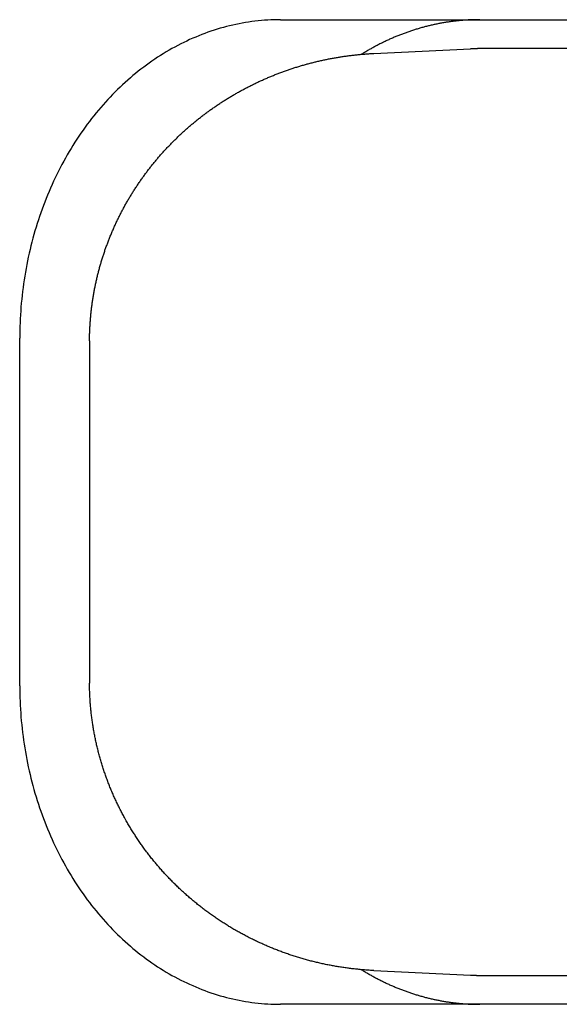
# Model space of a CAD drawing. Extents: x 987 to 2641, y 1244 to 2490.
# Tile 117 of 138: x 2473 to 2482, y 2033 to 2050. Entities that reach past the tile are written whole.
import ezdxf

# ---------------------------------------------------------------- set-up
doc = ezdxf.new("R2010")
doc.units = 0
doc.layers.add('KF_GRAVIS_8_REAR', color=7, linetype='CONTINUOUS')

# ---------------------------------------------------------------- blocks, each defined once
blk = doc.blocks.new('KF_GRAVIS_8_REAR')
at = {"layer": 'KF_GRAVIS_8_REAR'}
for p, q in [((-36.5043, -95.5), (-28.36198, -95.5)), ((-34.89212, -96.08292), (-33.22329, -96.00377)), ((-8.48687, -96), (-33.06424, -96)), ((-41.00963, -107), (-41.00963, -101)), ((-39.80398, -101.10799), (-39.80398, -106.89201)), ((-34.89212, -111.91708), (-33.22329, -111.99623)), ((-33.06424, -112), (-8.48687, -112)), ((-28.36198, -112.5), (-36.5043, -112.5))]:
    blk.add_line(p, q, dxfattribs=at)
for points in [[(-36.5043, -95.5, 0), (-36.5596, -95.5004, 0), (-36.6149, -95.5017, 0), (-36.6701, -95.5037, 0), (-36.7254, -95.5066, 0), (-36.7806, -95.5104, 0), (-36.8357, -95.5149, 0), (-36.8908, -95.5203, 0), (-36.9459, -95.5265, 0), (-37.0009, -95.5335, 0), (-37.0558, -95.5414, 0), (-37.1106, -95.55, 0), (-37.1654, -95.5595, 0), (-37.22, -95.5698, 0), (-37.2745, -95.581, 0), (-37.329, -95.5929, 0), (-37.3832, -95.6057, 0), (-37.4374, -95.6193, 0), (-37.4914, -95.6336, 0), (-37.5453, -95.6488, 0), (-37.599, -95.6648, 0), (-37.6526, -95.6816, 0), (-37.7059, -95.6992, 0), (-37.7591, -95.7176, 0), (-37.8121, -95.7368, 0), (-37.8649, -95.7568, 0), (-37.9175, -95.7776, 0), (-37.9699, -95.7992, 0), (-38.0221, -95.8215, 0), (-38.074, -95.8446, 0), (-38.1257, -95.8685, 0), (-38.1772, -95.8932, 0), (-38.2284, -95.9187, 0), (-38.2794, -95.9449, 0), (-38.33, -95.9718, 0), (-38.3805, -95.9996, 0), (-38.4306, -96.0281, 0), (-38.4804, -96.0573, 0), (-38.5299, -96.0873, 0), (-38.5792, -96.118, 0), (-38.6281, -96.1494, 0), (-38.6767, -96.1816, 0), (-38.725, -96.2145, 0), (-38.7729, -96.2481, 0), (-38.8205, -96.2825, 0), (-38.8677, -96.3175, 0), (-38.9146, -96.3533, 0), (-38.9612, -96.3898, 0), (-39.0073, -96.4269, 0), (-39.0531, -96.4648, 0), (-39.0985, -96.5033, 0), (-39.1435, -96.5425, 0), (-39.1881, -96.5824, 0), (-39.2323, -96.6229, 0), (-39.2761, -96.6641, 0), (-39.3195, -96.7059, 0), (-39.3625, -96.7484, 0), (-39.405, -96.7916, 0), (-39.4471, -96.8354, 0), (-39.4887, -96.8797, 0), (-39.5299, -96.9248, 0), (-39.5706, -96.9704, 0), (-39.6109, -97.0166, 0), (-39.6507, -97.0635, 0), (-39.6901, -97.1109, 0), (-39.7289, -97.1589, 0), (-39.7673, -97.2075, 0), (-39.8052, -97.2567, 0), (-39.8425, -97.3064, 0), (-39.8794, -97.3567, 0), (-39.9158, -97.4075, 0), (-39.9516, -97.4589, 0), (-39.987, -97.5108, 0), (-40.0218, -97.5633, 0), (-40.0561, -97.6162, 0), (-40.0898, -97.6697, 0), (-40.123, -97.7237, 0), (-40.1557, -97.7781, 0), (-40.1878, -97.8331, 0), (-40.2193, -97.8885, 0), (-40.2503, -97.9444, 0), (-40.2808, -98.0007, 0), (-40.3106, -98.0575, 0), (-40.3399, -98.1148, 0), (-40.3687, -98.1724, 0), (-40.3968, -98.2305, 0), (-40.4243, -98.2891, 0), (-40.4513, -98.348, 0), (-40.4776, -98.4073, 0), (-40.5034, -98.467, 0), (-40.5286, -98.5271, 0), (-40.5531, -98.5876, 0), (-40.5771, -98.6484, 0), (-40.6004, -98.7096, 0), (-40.6231, -98.7712, 0), (-40.6452, -98.833, 0), (-40.6667, -98.8952, 0), (-40.6875, -98.9578, 0), (-40.7077, -99.0206, 0), (-40.7273, -99.0837, 0), (-40.7463, -99.1471, 0), (-40.7646, -99.2108, 0), (-40.7822, -99.2748, 0), (-40.7993, -99.339, 0), (-40.8156, -99.4034, 0), (-40.8314, -99.4681, 0), (-40.8464, -99.5331, 0), (-40.8609, -99.5982, 0), (-40.8746, -99.6636, 0), (-40.8877, -99.7292, 0), (-40.9002, -99.7949, 0), (-40.9119, -99.8609, 0), (-40.9231, -99.927, 0), (-40.9335, -99.9933, 0), (-40.9433, -100.06, 0), (-40.9524, -100.126, 0), (-40.9609, -100.193, 0), (-40.9686, -100.26, 0), (-40.9758, -100.327, 0), (-40.9822, -100.394, 0), (-40.9879, -100.461, 0), (-40.993, -100.528, 0), (-40.9974, -100.595, 0), (-41.0012, -100.663, 0), (-41.0042, -100.73, 0), (-41.0066, -100.798, 0), (-41.0083, -100.865, 0), (-41.0093, -100.933, 0), (-41.0096, -101, 0)], [(-33.0628, -95.5, 0), (-33.0794, -95.5, 0), (-33.0959, -95.5001, 0), (-33.1125, -95.5003, 0), (-33.1291, -95.5006, 0), (-33.1456, -95.5009, 0), (-33.1622, -95.5013, 0), (-33.1787, -95.5018, 0), (-33.1953, -95.5024, 0), (-33.2118, -95.503, 0), (-33.2284, -95.5037, 0), (-33.2449, -95.5045, 0), (-33.2614, -95.5053, 0), (-33.278, -95.5063, 0), (-33.2945, -95.5073, 0), (-33.311, -95.5084, 0), (-33.3276, -95.5095, 0), (-33.3441, -95.5107, 0), (-33.3606, -95.512, 0), (-33.3771, -95.5134, 0), (-33.3937, -95.5148, 0), (-33.4102, -95.5164, 0), (-33.4267, -95.518, 0), (-33.4432, -95.5196, 0), (-33.4597, -95.5214, 0), (-33.4761, -95.5232, 0), (-33.4926, -95.5251, 0), (-33.5091, -95.527, 0), (-33.5256, -95.5291, 0), (-33.542, -95.5312, 0), (-33.5585, -95.5334, 0), (-33.5749, -95.5356, 0), (-33.5914, -95.538, 0), (-33.6078, -95.5404, 0), (-33.6243, -95.5429, 0), (-33.6407, -95.5454, 0), (-33.6571, -95.5481, 0), (-33.6735, -95.5508, 0), (-33.6899, -95.5535, 0), (-33.7063, -95.5564, 0), (-33.7227, -95.5593, 0), (-33.739, -95.5623, 0), (-33.7554, -95.5654, 0), (-33.7718, -95.5685, 0), (-33.7881, -95.5717, 0), (-33.8044, -95.575, 0), (-33.8208, -95.5784, 0), (-33.8371, -95.5818, 0), (-33.8534, -95.5853, 0), (-33.8697, -95.5889, 0), (-33.886, -95.5926, 0), (-33.9022, -95.5963, 0), (-33.9185, -95.6001, 0), (-33.9347, -95.604, 0), (-33.951, -95.6079, 0), (-33.9672, -95.6119, 0), (-33.9834, -95.616, 0), (-33.9996, -95.6202, 0), (-34.0158, -95.6244, 0), (-34.032, -95.6288, 0), (-34.0481, -95.6331, 0), (-34.0643, -95.6376, 0), (-34.0804, -95.6421, 0), (-34.0965, -95.6467, 0), (-34.1126, -95.6514, 0), (-34.1287, -95.6561, 0), (-34.1448, -95.661, 0), (-34.1609, -95.6659, 0), (-34.1769, -95.6708, 0), (-34.193, -95.6758, 0), (-34.209, -95.681, 0), (-34.225, -95.6861, 0), (-34.241, -95.6914, 0), (-34.2569, -95.6967, 0), (-34.2729, -95.7021, 0), (-34.2888, -95.7076, 0), (-34.3048, -95.7131, 0), (-34.3207, -95.7187, 0), (-34.3366, -95.7244, 0), (-34.3524, -95.7301, 0), (-34.3683, -95.7359, 0), (-34.3841, -95.7418, 0), (-34.3999, -95.7478, 0), (-34.4157, -95.7538, 0), (-34.4315, -95.7599, 0), (-34.4473, -95.7661, 0), (-34.463, -95.7724, 0), (-34.4788, -95.7787, 0), (-34.4945, -95.7851, 0), (-34.5101, -95.7915, 0), (-34.5258, -95.798, 0), (-34.5415, -95.8046, 0), (-34.5571, -95.8113, 0), (-34.5727, -95.8181, 0), (-34.5883, -95.8249, 0), (-34.6039, -95.8317, 0), (-34.6194, -95.8387, 0), (-34.6349, -95.8457, 0), (-34.6504, -95.8528, 0), (-34.6659, -95.8599, 0), (-34.6814, -95.8672, 0), (-34.6968, -95.8745, 0), (-34.7122, -95.8818, 0), (-34.7276, -95.8893, 0), (-34.743, -95.8968, 0), (-34.7584, -95.9043, 0), (-34.7737, -95.912, 0), (-34.789, -95.9197, 0), (-34.8043, -95.9275, 0), (-34.8195, -95.9353, 0), (-34.8348, -95.9432, 0), (-34.85, -95.9512, 0), (-34.8651, -95.9593, 0), (-34.8803, -95.9674, 0), (-34.8954, -95.9756, 0), (-34.9106, -95.9838, 0), (-34.9256, -95.9921, 0), (-34.9407, -96.0005, 0), (-34.9557, -96.009, 0), (-34.9708, -96.0175, 0), (-34.9857, -96.0261, 0), (-35.0007, -96.0348, 0), (-35.0156, -96.0435, 0), (-35.0305, -96.0523, 0), (-35.0454, -96.0611, 0), (-35.0603, -96.0701, 0), (-35.0751, -96.0791, 0), (-35.0899, -96.0881, 0), (-35.1047, -96.0973, 0)], [(-33.0642, -96, 0), (-33.0655, -96, 0), (-33.0667, -96, 0), (-33.068, -96, 0), (-33.0692, -96, 0), (-33.0705, -96, 0), (-33.0717, -96, 0), (-33.0729, -96, 0), (-33.0742, -96, 0), (-33.0754, -96, 0), (-33.0767, -96, 0), (-33.0779, -96, 0), (-33.0792, -96, 0), (-33.0804, -96, 0), (-33.0816, -96, 0), (-33.0829, -96.0001, 0), (-33.0841, -96.0001, 0), (-33.0854, -96.0001, 0), (-33.0866, -96.0001, 0), (-33.0879, -96.0001, 0), (-33.0891, -96.0001, 0), (-33.0903, -96.0001, 0), (-33.0916, -96.0001, 0), (-33.0928, -96.0001, 0), (-33.0941, -96.0001, 0), (-33.0953, -96.0001, 0), (-33.0966, -96.0002, 0), (-33.0978, -96.0002, 0), (-33.099, -96.0002, 0), (-33.1003, -96.0002, 0), (-33.1015, -96.0002, 0), (-33.1028, -96.0002, 0), (-33.104, -96.0002, 0), (-33.1053, -96.0003, 0), (-33.1065, -96.0003, 0), (-33.1077, -96.0003, 0), (-33.109, -96.0003, 0), (-33.1102, -96.0003, 0), (-33.1115, -96.0003, 0), (-33.1127, -96.0004, 0), (-33.114, -96.0004, 0), (-33.1152, -96.0004, 0), (-33.1164, -96.0004, 0), (-33.1177, -96.0004, 0), (-33.1189, -96.0004, 0), (-33.1202, -96.0005, 0), (-33.1214, -96.0005, 0), (-33.1227, -96.0005, 0), (-33.1239, -96.0005, 0), (-33.1251, -96.0006, 0), (-33.1264, -96.0006, 0), (-33.1276, -96.0006, 0), (-33.1289, -96.0006, 0), (-33.1301, -96.0006, 0), (-33.1314, -96.0007, 0), (-33.1326, -96.0007, 0), (-33.1338, -96.0007, 0), (-33.1351, -96.0007, 0), (-33.1363, -96.0008, 0), (-33.1376, -96.0008, 0), (-33.1388, -96.0008, 0), (-33.1401, -96.0009, 0), (-33.1413, -96.0009, 0), (-33.1425, -96.0009, 0), (-33.1438, -96.0009, 0), (-33.145, -96.001, 0), (-33.1463, -96.001, 0), (-33.1475, -96.001, 0), (-33.1488, -96.0011, 0), (-33.15, -96.0011, 0), (-33.1512, -96.0011, 0), (-33.1525, -96.0012, 0), (-33.1537, -96.0012, 0), (-33.155, -96.0012, 0), (-33.1562, -96.0013, 0), (-33.1575, -96.0013, 0), (-33.1587, -96.0013, 0), (-33.1599, -96.0014, 0), (-33.1612, -96.0014, 0), (-33.1624, -96.0014, 0), (-33.1637, -96.0015, 0), (-33.1649, -96.0015, 0), (-33.1661, -96.0015, 0), (-33.1674, -96.0016, 0), (-33.1686, -96.0016, 0), (-33.1699, -96.0017, 0), (-33.1711, -96.0017, 0), (-33.1724, -96.0017, 0), (-33.1736, -96.0018, 0), (-33.1748, -96.0018, 0), (-33.1761, -96.0019, 0), (-33.1773, -96.0019, 0), (-33.1786, -96.0019, 0), (-33.1798, -96.002, 0), (-33.1811, -96.002, 0), (-33.1823, -96.0021, 0), (-33.1835, -96.0021, 0), (-33.1848, -96.0022, 0), (-33.186, -96.0022, 0), (-33.1873, -96.0023, 0), (-33.1885, -96.0023, 0), (-33.1898, -96.0023, 0), (-33.191, -96.0024, 0), (-33.1922, -96.0024, 0), (-33.1935, -96.0025, 0), (-33.1947, -96.0025, 0), (-33.196, -96.0026, 0), (-33.1972, -96.0026, 0), (-33.1985, -96.0027, 0), (-33.1997, -96.0027, 0), (-33.2009, -96.0028, 0), (-33.2022, -96.0028, 0), (-33.2034, -96.0029, 0), (-33.2047, -96.0029, 0), (-33.2059, -96.003, 0), (-33.2071, -96.003, 0), (-33.2084, -96.0031, 0), (-33.2096, -96.0032, 0), (-33.2109, -96.0032, 0), (-33.2121, -96.0033, 0), (-33.2134, -96.0033, 0), (-33.2146, -96.0034, 0), (-33.2158, -96.0034, 0), (-33.2171, -96.0035, 0), (-33.2183, -96.0035, 0), (-33.2196, -96.0036, 0), (-33.2208, -96.0037, 0), (-33.2221, -96.0037, 0), (-33.2233, -96.0038, 0)], [(-39.8038, -101.044, 0), (-39.8037, -101.027, 0), (-39.8035, -101.009, 0), (-39.8033, -100.992, 0), (-39.803, -100.975, 0), (-39.8026, -100.958, 0), (-39.8022, -100.94, 0), (-39.8017, -100.923, 0), (-39.8012, -100.906, 0), (-39.8005, -100.888, 0), (-39.7999, -100.871, 0), (-39.7991, -100.854, 0), (-39.7983, -100.836, 0), (-39.7975, -100.819, 0), (-39.7965, -100.802, 0), (-39.7955, -100.785, 0), (-39.7945, -100.767, 0), (-39.7934, -100.75, 0), (-39.7922, -100.733, 0), (-39.791, -100.715, 0), (-39.7897, -100.698, 0), (-39.7883, -100.681, 0), (-39.7869, -100.664, 0), (-39.7854, -100.646, 0), (-39.7839, -100.629, 0), (-39.7823, -100.612, 0), (-39.7806, -100.595, 0), (-39.7789, -100.577, 0), (-39.7771, -100.56, 0), (-39.7752, -100.543, 0), (-39.7733, -100.526, 0), (-39.7713, -100.509, 0), (-39.7693, -100.491, 0), (-39.7672, -100.474, 0), (-39.765, -100.457, 0), (-39.7628, -100.44, 0), (-39.7605, -100.423, 0), (-39.7582, -100.405, 0), (-39.7558, -100.388, 0), (-39.7533, -100.371, 0), (-39.7508, -100.354, 0), (-39.7482, -100.337, 0), (-39.7455, -100.32, 0), (-39.7428, -100.303, 0), (-39.7401, -100.286, 0), (-39.7372, -100.269, 0), (-39.7343, -100.251, 0), (-39.7314, -100.234, 0), (-39.7284, -100.217, 0), (-39.7253, -100.2, 0), (-39.7222, -100.183, 0), (-39.719, -100.166, 0), (-39.7157, -100.149, 0), (-39.7124, -100.132, 0), (-39.709, -100.115, 0), (-39.7056, -100.098, 0), (-39.7021, -100.081, 0), (-39.6986, -100.064, 0), (-39.6949, -100.047, 0), (-39.6913, -100.031, 0), (-39.6875, -100.014, 0), (-39.6837, -99.9968, 0), (-39.6799, -99.9799, 0), (-39.676, -99.963, 0), (-39.672, -99.9462, 0), (-39.6679, -99.9293, 0), (-39.6638, -99.9125, 0), (-39.6597, -99.8957, 0), (-39.6555, -99.8789, 0), (-39.6512, -99.8621, 0), (-39.6469, -99.8454, 0), (-39.6425, -99.8287, 0), (-39.638, -99.8119, 0), (-39.6335, -99.7952, 0), (-39.6289, -99.7785, 0), (-39.6243, -99.7618, 0), (-39.6196, -99.7452, 0), (-39.6148, -99.7285, 0), (-39.61, -99.7119, 0), (-39.6052, -99.6953, 0), (-39.6002, -99.6787, 0), (-39.5953, -99.6622, 0), (-39.5902, -99.6456, 0), (-39.5851, -99.6291, 0), (-39.5799, -99.6126, 0), (-39.5747, -99.5961, 0), (-39.5694, -99.5796, 0), (-39.5641, -99.5631, 0), (-39.5587, -99.5467, 0), (-39.5532, -99.5303, 0), (-39.5477, -99.5139, 0), (-39.5421, -99.4975, 0), (-39.5365, -99.4812, 0), (-39.5308, -99.4648, 0), (-39.525, -99.4485, 0), (-39.5192, -99.4322, 0), (-39.5134, -99.4159, 0), (-39.5074, -99.3997, 0), (-39.5015, -99.3835, 0), (-39.4954, -99.3673, 0), (-39.4893, -99.3511, 0), (-39.4832, -99.3349, 0), (-39.477, -99.3188, 0), (-39.4707, -99.3027, 0), (-39.4644, -99.2866, 0), (-39.458, -99.2705, 0), (-39.4515, -99.2544, 0), (-39.445, -99.2384, 0), (-39.4385, -99.2224, 0), (-39.4319, -99.2064, 0), (-39.4252, -99.1905, 0), (-39.4185, -99.1746, 0), (-39.4117, -99.1587, 0), (-39.4049, -99.1428, 0), (-39.398, -99.1269, 0), (-39.3911, -99.1111, 0), (-39.3841, -99.0953, 0), (-39.377, -99.0795, 0), (-39.3699, -99.0637, 0), (-39.3627, -99.048, 0), (-39.3555, -99.0323, 0), (-39.3482, -99.0166, 0), (-39.3409, -99.001, 0), (-39.3335, -98.9853, 0), (-39.3261, -98.9697, 0), (-39.3186, -98.9542, 0), (-39.311, -98.9386, 0), (-39.3034, -98.9231, 0), (-39.2958, -98.9076, 0), (-39.2881, -98.8922, 0), (-39.2803, -98.8767, 0), (-39.2725, -98.8613, 0), (-39.2646, -98.8459, 0), (-39.2567, -98.8306, 0), (-39.2487, -98.8152, 0), (-39.2407, -98.7999, 0), (-39.2326, -98.7847, 0), (-39.2245, -98.7694, 0), (-39.2163, -98.7542, 0), (-39.208, -98.739, 0), (-39.1997, -98.7239, 0), (-39.1914, -98.7088, 0), (-39.183, -98.6937, 0), (-39.1745, -98.6786, 0), (-39.166, -98.6636, 0), (-39.1575, -98.6486, 0), (-39.1489, -98.6336, 0), (-39.1402, -98.6187, 0), (-39.1315, -98.6037, 0), (-39.1227, -98.5889, 0), (-39.1139, -98.574, 0), (-39.105, -98.5592, 0), (-39.0961, -98.5444, 0), (-39.0871, -98.5297, 0), (-39.0781, -98.5149, 0), (-39.0691, -98.5002, 0), (-39.0599, -98.4856, 0), (-39.0508, -98.4709, 0), (-39.0415, -98.4564, 0), (-39.0323, -98.4418, 0), (-39.0229, -98.4273, 0), (-39.0136, -98.4128, 0), (-39.0041, -98.3983, 0), (-38.9947, -98.3839, 0), (-38.9851, -98.3695, 0), (-38.9756, -98.3551, 0), (-38.9659, -98.3408, 0), (-38.9563, -98.3265, 0), (-38.9465, -98.3122, 0), (-38.9368, -98.298, 0), (-38.927, -98.2838, 0), (-38.9171, -98.2697, 0), (-38.9072, -98.2555, 0), (-38.8972, -98.2415, 0), (-38.8872, -98.2274, 0), (-38.8771, -98.2134, 0), (-38.867, -98.1994, 0), (-38.8568, -98.1855, 0), (-38.8466, -98.1716, 0), (-38.8364, -98.1577, 0), (-38.8261, -98.1439, 0), (-38.8157, -98.1301, 0), (-38.8053, -98.1163, 0), (-38.7949, -98.1026, 0), (-38.7844, -98.0889, 0), (-38.7738, -98.0752, 0), (-38.7633, -98.0616, 0), (-38.7526, -98.0481, 0), (-38.7419, -98.0345, 0), (-38.7312, -98.021, 0), (-38.7204, -98.0076, 0), (-38.7096, -97.9941, 0), (-38.6988, -97.9807, 0), (-38.6878, -97.9674, 0), (-38.6769, -97.9541, 0), (-38.6659, -97.9408, 0), (-38.6548, -97.9276, 0), (-38.6438, -97.9144, 0), (-38.6326, -97.9012, 0), (-38.6214, -97.8881, 0), (-38.6102, -97.875, 0), (-38.5989, -97.862, 0), (-38.5876, -97.849, 0), (-38.5763, -97.836, 0), (-38.5649, -97.8231, 0), (-38.5534, -97.8102, 0), (-38.5419, -97.7974, 0), (-38.5304, -97.7846, 0), (-38.5188, -97.7718, 0), (-38.5072, -97.7591, 0), (-38.4956, -97.7464, 0), (-38.4838, -97.7338, 0), (-38.4721, -97.7212, 0), (-38.4603, -97.7086, 0), (-38.4485, -97.6961, 0), (-38.4366, -97.6836, 0), (-38.4247, -97.6711, 0), (-38.4127, -97.6587, 0), (-38.4007, -97.6464, 0), (-38.3887, -97.6341, 0), (-38.3766, -97.6218, 0), (-38.3645, -97.6096, 0), (-38.3523, -97.5974, 0), (-38.3401, -97.5852, 0), (-38.3279, -97.5731, 0), (-38.3156, -97.561, 0), (-38.3033, -97.549, 0), (-38.2909, -97.537, 0), (-38.2785, -97.5251, 0), (-38.266, -97.5132, 0), (-38.2536, -97.5013, 0), (-38.241, -97.4895, 0), (-38.2285, -97.4777, 0), (-38.2159, -97.466, 0), (-38.2032, -97.4543, 0), (-38.1905, -97.4427, 0), (-38.1778, -97.4311, 0), (-38.165, -97.4195, 0), (-38.1522, -97.408, 0), (-38.1394, -97.3965, 0), (-38.1265, -97.3851, 0), (-38.1136, -97.3737, 0), (-38.1007, -97.3624, 0), (-38.0877, -97.3511, 0), (-38.0747, -97.3399, 0), (-38.0616, -97.3286, 0), (-38.0485, -97.3175, 0), (-38.0354, -97.3064, 0), (-38.0222, -97.2953, 0), (-38.009, -97.2843, 0), (-37.9957, -97.2733, 0), (-37.9824, -97.2624, 0), (-37.9691, -97.2515, 0), (-37.9558, -97.2406, 0), (-37.9424, -97.2298, 0), (-37.9289, -97.2191, 0), (-37.9155, -97.2083, 0), (-37.902, -97.1977, 0), (-37.8884, -97.1871, 0), (-37.8749, -97.1765, 0), (-37.8613, -97.166, 0), (-37.8476, -97.1555, 0), (-37.8339, -97.1451, 0), (-37.8202, -97.1347, 0), (-37.8065, -97.1243, 0), (-37.7927, -97.114, 0), (-37.7789, -97.1038, 0), (-37.765, -97.0936, 0), (-37.7512, -97.0834, 0), (-37.7373, -97.0733, 0), (-37.7233, -97.0633, 0), (-37.7093, -97.0533, 0), (-37.6953, -97.0433, 0), (-37.6813, -97.0334, 0), (-37.6672, -97.0235, 0), (-37.6531, -97.0137, 0), (-37.6389, -97.0039, 0), (-37.6248, -96.9942, 0), (-37.6106, -96.9845, 0), (-37.5963, -96.9749, 0), (-37.582, -96.9653, 0), (-37.5677, -96.9558, 0), (-37.5534, -96.9463, 0), (-37.539, -96.9368, 0), (-37.5247, -96.9274, 0), (-37.5102, -96.9181, 0), (-37.4958, -96.9088, 0), (-37.4813, -96.8995, 0), (-37.4668, -96.8903, 0), (-37.4522, -96.8812, 0), (-37.4376, -96.8721, 0), (-37.423, -96.863, 0), (-37.4084, -96.854, 0), (-37.3937, -96.8451, 0), (-37.379, -96.8362, 0), (-37.3643, -96.8273, 0), (-37.3496, -96.8185, 0), (-37.3348, -96.8097, 0), (-37.32, -96.801, 0), (-37.3051, -96.7924, 0), (-37.2903, -96.7838, 0), (-37.2754, -96.7752, 0), (-37.2605, -96.7667, 0), (-37.2455, -96.7582, 0), (-37.2305, -96.7498, 0), (-37.2155, -96.7414, 0), (-37.2005, -96.7331, 0), (-37.1854, -96.7249, 0), (-37.1704, -96.7166, 0), (-37.1552, -96.7085, 0), (-37.1401, -96.7003, 0), (-37.1249, -96.6923, 0), (-37.1098, -96.6843, 0), (-37.0945, -96.6763, 0), (-37.0793, -96.6684, 0), (-37.064, -96.6605, 0), (-37.0487, -96.6527, 0), (-37.0334, -96.6449, 0), (-37.0181, -96.6372, 0), (-37.0027, -96.6295, 0), (-36.9873, -96.6219, 0), (-36.9719, -96.6144, 0), (-36.9565, -96.6068, 0), (-36.941, -96.5994, 0), (-36.9255, -96.592, 0), (-36.91, -96.5846, 0), (-36.8945, -96.5773, 0), (-36.8789, -96.57, 0), (-36.8633, -96.5628, 0), (-36.8477, -96.5557, 0), (-36.8321, -96.5486, 0), (-36.8164, -96.5415, 0), (-36.8007, -96.5345, 0), (-36.7851, -96.5275, 0), (-36.7693, -96.5206, 0), (-36.7536, -96.5138, 0), (-36.7378, -96.507, 0), (-36.722, -96.5002, 0), (-36.7062, -96.4936, 0), (-36.6904, -96.4869, 0), (-36.6746, -96.4803, 0), (-36.6587, -96.4738, 0), (-36.6428, -96.4673, 0), (-36.6269, -96.4609, 0), (-36.6109, -96.4545, 0), (-36.595, -96.4481, 0), (-36.579, -96.4419, 0), (-36.563, -96.4356, 0), (-36.547, -96.4295, 0), (-36.531, -96.4233, 0), (-36.5149, -96.4173, 0), (-36.4988, -96.4112, 0), (-36.4828, -96.4053, 0), (-36.4666, -96.3994, 0), (-36.4505, -96.3935, 0), (-36.4344, -96.3877, 0), (-36.4182, -96.3819, 0), (-36.402, -96.3762, 0), (-36.3858, -96.3706, 0), (-36.3696, -96.365, 0), (-36.3533, -96.3595, 0), (-36.3371, -96.354, 0), (-36.3208, -96.3485, 0), (-36.3045, -96.3432, 0), (-36.2882, -96.3378, 0), (-36.2719, -96.3325, 0), (-36.2556, -96.3273, 0), (-36.2392, -96.3222, 0), (-36.2228, -96.317, 0), (-36.2064, -96.312, 0), (-36.19, -96.307, 0), (-36.1736, -96.302, 0), (-36.1572, -96.2971, 0), (-36.1407, -96.2923, 0), (-36.1242, -96.2875, 0), (-36.1077, -96.2827, 0), (-36.0912, -96.278, 0), (-36.0747, -96.2734, 0), (-36.0582, -96.2688, 0), (-36.0417, -96.2643, 0), (-36.0251, -96.2598, 0), (-36.0085, -96.2554, 0), (-35.9919, -96.251, 0), (-35.9753, -96.2467, 0), (-35.9587, -96.2424, 0), (-35.9421, -96.2382, 0), (-35.9255, -96.2341, 0), (-35.9088, -96.23, 0), (-35.8921, -96.2259, 0), (-35.8755, -96.2219, 0), (-35.8588, -96.218, 0), (-35.8421, -96.2141, 0), (-35.8253, -96.2102, 0), (-35.8086, -96.2065, 0), (-35.7919, -96.2027, 0), (-35.7751, -96.1991, 0), (-35.7584, -96.1955, 0), (-35.7416, -96.1919, 0), (-35.7248, -96.1884, 0), (-35.708, -96.1849, 0), (-35.6912, -96.1815, 0), (-35.6744, -96.1782, 0), (-35.6575, -96.1749, 0), (-35.6407, -96.1716, 0), (-35.6238, -96.1685, 0), (-35.607, -96.1653, 0), (-35.5901, -96.1622, 0), (-35.5732, -96.1592, 0), (-35.5563, -96.1563, 0), (-35.5394, -96.1533, 0), (-35.5225, -96.1505, 0), (-35.5056, -96.1477, 0), (-35.4887, -96.1449, 0), (-35.4718, -96.1422, 0), (-35.4548, -96.1396, 0), (-35.4379, -96.137, 0), (-35.4209, -96.1344, 0), (-35.4039, -96.132, 0), (-35.387, -96.1295, 0), (-35.37, -96.1272, 0), (-35.353, -96.1248, 0), (-35.336, -96.1226, 0), (-35.319, -96.1204, 0), (-35.302, -96.1182, 0), (-35.285, -96.1161, 0), (-35.2679, -96.1141, 0), (-35.2509, -96.1121, 0), (-35.2339, -96.1101, 0), (-35.2168, -96.1083, 0), (-35.1998, -96.1064, 0), (-35.1827, -96.1047, 0), (-35.1657, -96.1029, 0), (-35.1486, -96.1013, 0), (-35.1315, -96.0997, 0), (-35.1145, -96.0981, 0), (-35.0974, -96.0966, 0), (-35.0803, -96.0952, 0), (-35.0632, -96.0938, 0), (-35.0461, -96.0925, 0), (-35.029, -96.0912, 0), (-35.0119, -96.09, 0), (-34.9948, -96.0888, 0), (-34.9777, -96.0877, 0), (-34.9606, -96.0866, 0), (-34.9435, -96.0856, 0), (-34.9264, -96.0847, 0), (-34.9092, -96.0838, 0), (-34.8921, -96.0829, 0)], [(-39.8038, -101.044, 0), (-39.8038, -101.045, 0), (-39.8038, -101.045, 0), (-39.8038, -101.046, 0), (-39.8038, -101.046, 0), (-39.8038, -101.047, 0), (-39.8038, -101.047, 0), (-39.8038, -101.048, 0), (-39.8038, -101.048, 0), (-39.8039, -101.049, 0), (-39.8039, -101.049, 0), (-39.8039, -101.05, 0), (-39.8039, -101.05, 0), (-39.8039, -101.051, 0), (-39.8039, -101.051, 0), (-39.8039, -101.052, 0), (-39.8039, -101.052, 0), (-39.8039, -101.053, 0), (-39.8039, -101.053, 0), (-39.8039, -101.054, 0), (-39.8039, -101.054, 0), (-39.8039, -101.055, 0), (-39.8039, -101.055, 0), (-39.8039, -101.056, 0), (-39.8039, -101.056, 0), (-39.8039, -101.057, 0), (-39.8039, -101.057, 0), (-39.8039, -101.058, 0), (-39.8039, -101.058, 0), (-39.8039, -101.059, 0), (-39.8039, -101.059, 0), (-39.8039, -101.06, 0), (-39.8039, -101.06, 0), (-39.8039, -101.061, 0), (-39.8039, -101.061, 0), (-39.8039, -101.062, 0), (-39.8039, -101.062, 0), (-39.8039, -101.063, 0), (-39.8039, -101.063, 0), (-39.8039, -101.064, 0), (-39.8039, -101.064, 0), (-39.8039, -101.065, 0), (-39.8039, -101.065, 0), (-39.8039, -101.066, 0), (-39.8039, -101.066, 0), (-39.8039, -101.067, 0), (-39.8039, -101.067, 0), (-39.8039, -101.068, 0), (-39.8039, -101.068, 0), (-39.8039, -101.069, 0), (-39.8039, -101.069, 0), (-39.8039, -101.07, 0), (-39.8039, -101.07, 0), (-39.8039, -101.071, 0), (-39.8039, -101.071, 0), (-39.8039, -101.072, 0), (-39.8039, -101.072, 0), (-39.8039, -101.073, 0), (-39.8039, -101.073, 0), (-39.8039, -101.074, 0), (-39.8039, -101.074, 0), (-39.8039, -101.075, 0), (-39.8039, -101.075, 0), (-39.8039, -101.076, 0), (-39.8039, -101.076, 0), (-39.8039, -101.077, 0), (-39.8039, -101.077, 0), (-39.8039, -101.078, 0), (-39.804, -101.078, 0), (-39.804, -101.079, 0), (-39.804, -101.079, 0), (-39.804, -101.08, 0), (-39.804, -101.08, 0), (-39.804, -101.081, 0), (-39.804, -101.081, 0), (-39.804, -101.082, 0), (-39.804, -101.082, 0), (-39.804, -101.083, 0), (-39.804, -101.083, 0), (-39.804, -101.084, 0), (-39.804, -101.084, 0), (-39.804, -101.085, 0), (-39.804, -101.085, 0), (-39.804, -101.086, 0), (-39.804, -101.086, 0), (-39.804, -101.087, 0), (-39.804, -101.087, 0), (-39.804, -101.088, 0), (-39.804, -101.088, 0), (-39.804, -101.089, 0), (-39.804, -101.089, 0), (-39.804, -101.09, 0), (-39.804, -101.09, 0), (-39.804, -101.091, 0), (-39.804, -101.091, 0), (-39.804, -101.092, 0), (-39.804, -101.092, 0), (-39.804, -101.093, 0), (-39.804, -101.093, 0), (-39.804, -101.094, 0), (-39.804, -101.094, 0), (-39.804, -101.095, 0), (-39.804, -101.095, 0), (-39.804, -101.096, 0), (-39.804, -101.096, 0), (-39.804, -101.097, 0), (-39.804, -101.097, 0), (-39.804, -101.098, 0), (-39.804, -101.098, 0), (-39.804, -101.099, 0), (-39.804, -101.099, 0), (-39.804, -101.1, 0), (-39.804, -101.1, 0), (-39.804, -101.101, 0), (-39.804, -101.101, 0), (-39.804, -101.102, 0), (-39.804, -101.102, 0), (-39.804, -101.103, 0), (-39.804, -101.103, 0), (-39.804, -101.104, 0), (-39.804, -101.104, 0), (-39.804, -101.105, 0), (-39.804, -101.105, 0), (-39.804, -101.105, 0), (-39.804, -101.106, 0), (-39.804, -101.106, 0), (-39.804, -101.107, 0), (-39.804, -101.107, 0), (-39.804, -101.108, 0)], [(-39.804, -106.892, 0), (-39.804, -106.893, 0), (-39.804, -106.893, 0), (-39.804, -106.894, 0), (-39.804, -106.894, 0), (-39.804, -106.895, 0), (-39.804, -106.895, 0), (-39.804, -106.895, 0), (-39.804, -106.896, 0), (-39.804, -106.896, 0), (-39.804, -106.897, 0), (-39.804, -106.897, 0), (-39.804, -106.898, 0), (-39.804, -106.898, 0), (-39.804, -106.899, 0), (-39.804, -106.899, 0), (-39.804, -106.9, 0), (-39.804, -106.9, 0), (-39.804, -106.901, 0), (-39.804, -106.901, 0), (-39.804, -106.902, 0), (-39.804, -106.902, 0), (-39.804, -106.903, 0), (-39.804, -106.903, 0), (-39.804, -106.904, 0), (-39.804, -106.904, 0), (-39.804, -106.905, 0), (-39.804, -106.905, 0), (-39.804, -106.906, 0), (-39.804, -106.906, 0), (-39.804, -106.907, 0), (-39.804, -106.907, 0), (-39.804, -106.908, 0), (-39.804, -106.908, 0), (-39.804, -106.909, 0), (-39.804, -106.909, 0), (-39.804, -106.91, 0), (-39.804, -106.91, 0), (-39.804, -106.911, 0), (-39.804, -106.911, 0), (-39.804, -106.912, 0), (-39.804, -106.912, 0), (-39.804, -106.913, 0), (-39.804, -106.913, 0), (-39.804, -106.914, 0), (-39.804, -106.914, 0), (-39.804, -106.915, 0), (-39.804, -106.915, 0), (-39.804, -106.916, 0), (-39.804, -106.916, 0), (-39.804, -106.917, 0), (-39.804, -106.917, 0), (-39.804, -106.918, 0), (-39.804, -106.918, 0), (-39.804, -106.919, 0), (-39.804, -106.919, 0), (-39.804, -106.92, 0), (-39.804, -106.92, 0), (-39.804, -106.921, 0), (-39.804, -106.921, 0), (-39.804, -106.922, 0), (-39.8039, -106.922, 0), (-39.8039, -106.923, 0), (-39.8039, -106.923, 0), (-39.8039, -106.924, 0), (-39.8039, -106.924, 0), (-39.8039, -106.925, 0), (-39.8039, -106.925, 0), (-39.8039, -106.926, 0), (-39.8039, -106.926, 0), (-39.8039, -106.927, 0), (-39.8039, -106.927, 0), (-39.8039, -106.928, 0), (-39.8039, -106.928, 0), (-39.8039, -106.929, 0), (-39.8039, -106.929, 0), (-39.8039, -106.93, 0), (-39.8039, -106.93, 0), (-39.8039, -106.931, 0), (-39.8039, -106.931, 0), (-39.8039, -106.932, 0), (-39.8039, -106.932, 0), (-39.8039, -106.933, 0), (-39.8039, -106.933, 0), (-39.8039, -106.934, 0), (-39.8039, -106.934, 0), (-39.8039, -106.935, 0), (-39.8039, -106.935, 0), (-39.8039, -106.936, 0), (-39.8039, -106.936, 0), (-39.8039, -106.937, 0), (-39.8039, -106.937, 0), (-39.8039, -106.938, 0), (-39.8039, -106.938, 0), (-39.8039, -106.939, 0), (-39.8039, -106.939, 0), (-39.8039, -106.94, 0), (-39.8039, -106.94, 0), (-39.8039, -106.941, 0), (-39.8039, -106.941, 0), (-39.8039, -106.942, 0), (-39.8039, -106.942, 0), (-39.8039, -106.943, 0), (-39.8039, -106.943, 0), (-39.8039, -106.944, 0), (-39.8039, -106.944, 0), (-39.8039, -106.945, 0), (-39.8039, -106.945, 0), (-39.8039, -106.946, 0), (-39.8039, -106.946, 0), (-39.8039, -106.947, 0), (-39.8039, -106.947, 0), (-39.8039, -106.948, 0), (-39.8039, -106.948, 0), (-39.8039, -106.949, 0), (-39.8039, -106.949, 0), (-39.8039, -106.95, 0), (-39.8039, -106.95, 0), (-39.8039, -106.951, 0), (-39.8039, -106.951, 0), (-39.8038, -106.952, 0), (-39.8038, -106.952, 0), (-39.8038, -106.953, 0), (-39.8038, -106.953, 0), (-39.8038, -106.954, 0), (-39.8038, -106.954, 0), (-39.8038, -106.955, 0), (-39.8038, -106.955, 0), (-39.8038, -106.956, 0)], [(-41.0096, -107, 0), (-41.0093, -107.067, 0), (-41.0083, -107.135, 0), (-41.0066, -107.202, 0), (-41.0042, -107.27, 0), (-41.0012, -107.337, 0), (-40.9974, -107.405, 0), (-40.993, -107.472, 0), (-40.9879, -107.539, 0), (-40.9822, -107.606, 0), (-40.9758, -107.673, 0), (-40.9686, -107.74, 0), (-40.9609, -107.807, 0), (-40.9524, -107.874, 0), (-40.9433, -107.94, 0), (-40.9335, -108.007, 0), (-40.9231, -108.073, 0), (-40.9119, -108.139, 0), (-40.9002, -108.205, 0), (-40.8877, -108.271, 0), (-40.8746, -108.336, 0), (-40.8609, -108.402, 0), (-40.8464, -108.467, 0), (-40.8314, -108.532, 0), (-40.8156, -108.597, 0), (-40.7993, -108.661, 0), (-40.7822, -108.725, 0), (-40.7646, -108.789, 0), (-40.7463, -108.853, 0), (-40.7273, -108.916, 0), (-40.7077, -108.979, 0), (-40.6875, -109.042, 0), (-40.6667, -109.105, 0), (-40.6452, -109.167, 0), (-40.6231, -109.229, 0), (-40.6004, -109.29, 0), (-40.5771, -109.352, 0), (-40.5531, -109.412, 0), (-40.5286, -109.473, 0), (-40.5034, -109.533, 0), (-40.4776, -109.593, 0), (-40.4513, -109.652, 0), (-40.4243, -109.711, 0), (-40.3968, -109.769, 0), (-40.3687, -109.828, 0), (-40.3399, -109.885, 0), (-40.3106, -109.942, 0), (-40.2808, -109.999, 0), (-40.2503, -110.056, 0), (-40.2193, -110.112, 0), (-40.1878, -110.167, 0), (-40.1557, -110.222, 0), (-40.123, -110.276, 0), (-40.0898, -110.33, 0), (-40.0561, -110.384, 0), (-40.0218, -110.437, 0), (-39.987, -110.489, 0), (-39.9516, -110.541, 0), (-39.9158, -110.592, 0), (-39.8794, -110.643, 0), (-39.8425, -110.694, 0), (-39.8052, -110.743, 0), (-39.7673, -110.792, 0), (-39.7289, -110.841, 0), (-39.6901, -110.889, 0), (-39.6507, -110.937, 0), (-39.6109, -110.983, 0), (-39.5706, -111.03, 0), (-39.5299, -111.075, 0), (-39.4887, -111.12, 0), (-39.4471, -111.165, 0), (-39.405, -111.208, 0), (-39.3625, -111.252, 0), (-39.3195, -111.294, 0), (-39.2761, -111.336, 0), (-39.2323, -111.377, 0), (-39.1881, -111.418, 0), (-39.1435, -111.458, 0), (-39.0985, -111.497, 0), (-39.0531, -111.535, 0), (-39.0073, -111.573, 0), (-38.9612, -111.61, 0), (-38.9146, -111.647, 0), (-38.8677, -111.682, 0), (-38.8205, -111.718, 0), (-38.7729, -111.752, 0), (-38.725, -111.785, 0), (-38.6767, -111.818, 0), (-38.6281, -111.851, 0), (-38.5792, -111.882, 0), (-38.5299, -111.913, 0), (-38.4804, -111.943, 0), (-38.4306, -111.972, 0), (-38.3805, -112, 0), (-38.33, -112.028, 0), (-38.2794, -112.055, 0), (-38.2284, -112.081, 0), (-38.1772, -112.107, 0), (-38.1257, -112.131, 0), (-38.074, -112.155, 0), (-38.0221, -112.178, 0), (-37.9699, -112.201, 0), (-37.9175, -112.222, 0), (-37.8649, -112.243, 0), (-37.8121, -112.263, 0), (-37.7591, -112.282, 0), (-37.7059, -112.301, 0), (-37.6526, -112.318, 0), (-37.599, -112.335, 0), (-37.5453, -112.351, 0), (-37.4914, -112.366, 0), (-37.4374, -112.381, 0), (-37.3832, -112.394, 0), (-37.329, -112.407, 0), (-37.2745, -112.419, 0), (-37.22, -112.43, 0), (-37.1654, -112.44, 0), (-37.1106, -112.45, 0), (-37.0558, -112.459, 0), (-37.0009, -112.466, 0), (-36.9459, -112.474, 0), (-36.8908, -112.48, 0), (-36.8357, -112.485, 0), (-36.7806, -112.49, 0), (-36.7254, -112.493, 0), (-36.6701, -112.496, 0), (-36.6149, -112.498, 0), (-36.5596, -112.5, 0), (-36.5043, -112.5, 0)], [(-34.8921, -111.917, 0), (-34.9121, -111.916, 0), (-34.9321, -111.915, 0), (-34.9521, -111.914, 0), (-34.972, -111.913, 0), (-34.992, -111.911, 0), (-35.012, -111.91, 0), (-35.0319, -111.909, 0), (-35.0519, -111.907, 0), (-35.0718, -111.906, 0), (-35.0918, -111.904, 0), (-35.1117, -111.902, 0), (-35.1316, -111.9, 0), (-35.1515, -111.898, 0), (-35.1715, -111.896, 0), (-35.1914, -111.894, 0), (-35.2113, -111.892, 0), (-35.2312, -111.89, 0), (-35.251, -111.888, 0), (-35.2709, -111.886, 0), (-35.2908, -111.883, 0), (-35.3106, -111.881, 0), (-35.3305, -111.878, 0), (-35.3503, -111.876, 0), (-35.3702, -111.873, 0), (-35.39, -111.87, 0), (-35.4098, -111.867, 0), (-35.4296, -111.864, 0), (-35.4494, -111.861, 0), (-35.4692, -111.858, 0), (-35.4889, -111.855, 0), (-35.5087, -111.852, 0), (-35.5284, -111.849, 0), (-35.5481, -111.845, 0), (-35.5679, -111.842, 0), (-35.5876, -111.838, 0), (-35.6072, -111.835, 0), (-35.6269, -111.831, 0), (-35.6466, -111.827, 0), (-35.6662, -111.823, 0), (-35.6859, -111.82, 0), (-35.7055, -111.816, 0), (-35.7251, -111.812, 0), (-35.7447, -111.807, 0), (-35.7643, -111.803, 0), (-35.7838, -111.799, 0), (-35.8034, -111.795, 0), (-35.8229, -111.79, 0), (-35.8424, -111.786, 0), (-35.8619, -111.781, 0), (-35.8814, -111.777, 0), (-35.9008, -111.772, 0), (-35.9203, -111.767, 0), (-35.9397, -111.762, 0), (-35.9591, -111.757, 0), (-35.9785, -111.753, 0), (-35.9979, -111.747, 0), (-36.0172, -111.742, 0), (-36.0366, -111.737, 0), (-36.0559, -111.732, 0), (-36.0752, -111.727, 0), (-36.0944, -111.721, 0), (-36.1137, -111.716, 0), (-36.1329, -111.71, 0), (-36.1521, -111.704, 0), (-36.1713, -111.699, 0), (-36.1905, -111.693, 0), (-36.2096, -111.687, 0), (-36.2288, -111.681, 0), (-36.2479, -111.675, 0), (-36.2669, -111.669, 0), (-36.286, -111.663, 0), (-36.305, -111.657, 0), (-36.324, -111.65, 0), (-36.343, -111.644, 0), (-36.362, -111.638, 0), (-36.3809, -111.631, 0), (-36.3999, -111.625, 0), (-36.4187, -111.618, 0), (-36.4376, -111.611, 0), (-36.4565, -111.604, 0), (-36.4753, -111.597, 0), (-36.4941, -111.591, 0), (-36.5128, -111.584, 0), (-36.5316, -111.576, 0), (-36.5503, -111.569, 0), (-36.569, -111.562, 0), (-36.5876, -111.555, 0), (-36.6062, -111.547, 0), (-36.6248, -111.54, 0), (-36.6434, -111.532, 0), (-36.662, -111.525, 0), (-36.6805, -111.517, 0), (-36.699, -111.51, 0), (-36.7174, -111.502, 0), (-36.7358, -111.494, 0), (-36.7542, -111.486, 0), (-36.7726, -111.478, 0), (-36.791, -111.47, 0), (-36.8093, -111.462, 0), (-36.8275, -111.453, 0), (-36.8458, -111.445, 0), (-36.864, -111.437, 0), (-36.8822, -111.428, 0), (-36.9003, -111.42, 0), (-36.9185, -111.411, 0), (-36.9365, -111.403, 0), (-36.9546, -111.394, 0), (-36.9726, -111.385, 0), (-36.9906, -111.376, 0), (-37.0086, -111.368, 0), (-37.0265, -111.359, 0), (-37.0444, -111.35, 0), (-37.0622, -111.34, 0), (-37.0801, -111.331, 0), (-37.0978, -111.322, 0), (-37.1156, -111.313, 0), (-37.1333, -111.303, 0), (-37.151, -111.294, 0), (-37.1686, -111.284, 0), (-37.1862, -111.275, 0), (-37.2038, -111.265, 0), (-37.2213, -111.255, 0), (-37.2388, -111.246, 0), (-37.2563, -111.236, 0), (-37.2737, -111.226, 0), (-37.2911, -111.216, 0), (-37.3084, -111.206, 0), (-37.3257, -111.196, 0), (-37.343, -111.185, 0), (-37.3602, -111.175, 0), (-37.3774, -111.165, 0), (-37.3946, -111.154, 0), (-37.4117, -111.144, 0), (-37.4288, -111.133, 0), (-37.4458, -111.123, 0), (-37.4628, -111.112, 0), (-37.4797, -111.101, 0), (-37.4966, -111.091, 0), (-37.5135, -111.08, 0), (-37.5303, -111.069, 0), (-37.5471, -111.058, 0), (-37.5639, -111.047, 0), (-37.5806, -111.036, 0), (-37.5972, -111.025, 0), (-37.6138, -111.013, 0), (-37.6304, -111.002, 0), (-37.6469, -110.991, 0), (-37.6634, -110.979, 0), (-37.6798, -110.968, 0), (-37.6962, -110.956, 0), (-37.7126, -110.944, 0), (-37.7289, -110.933, 0), (-37.7451, -110.921, 0), (-37.7614, -110.909, 0), (-37.7775, -110.897, 0), (-37.7936, -110.885, 0), (-37.8097, -110.873, 0), (-37.8257, -110.861, 0), (-37.8417, -110.849, 0), (-37.8577, -110.837, 0), (-37.8735, -110.825, 0), (-37.8894, -110.812, 0), (-37.9052, -110.8, 0), (-37.9209, -110.787, 0), (-37.9366, -110.775, 0), (-37.9523, -110.762, 0), (-37.9679, -110.75, 0), (-37.9834, -110.737, 0), (-37.9989, -110.724, 0), (-38.0143, -110.711, 0), (-38.0297, -110.698, 0), (-38.0451, -110.685, 0), (-38.0604, -110.672, 0), (-38.0756, -110.659, 0), (-38.0908, -110.646, 0), (-38.106, -110.633, 0), (-38.1211, -110.62, 0), (-38.1361, -110.606, 0), (-38.1511, -110.593, 0), (-38.166, -110.58, 0), (-38.1809, -110.566, 0), (-38.1958, -110.553, 0), (-38.2105, -110.539, 0), (-38.2253, -110.525, 0), (-38.2399, -110.512, 0), (-38.2546, -110.498, 0), (-38.2691, -110.484, 0), (-38.2836, -110.47, 0), (-38.2981, -110.456, 0), (-38.3125, -110.442, 0), (-38.3268, -110.428, 0), (-38.3411, -110.414, 0), (-38.3554, -110.4, 0), (-38.3696, -110.385, 0), (-38.3837, -110.371, 0), (-38.3978, -110.357, 0), (-38.4118, -110.342, 0), (-38.4257, -110.328, 0), (-38.4396, -110.313, 0), (-38.4535, -110.299, 0), (-38.4672, -110.284, 0), (-38.481, -110.269, 0), (-38.4946, -110.255, 0), (-38.5082, -110.24, 0), (-38.5218, -110.225, 0), (-38.5353, -110.21, 0), (-38.5487, -110.195, 0), (-38.5621, -110.18, 0), (-38.5754, -110.165, 0), (-38.5887, -110.15, 0), (-38.6019, -110.135, 0), (-38.615, -110.119, 0), (-38.6281, -110.104, 0), (-38.6411, -110.089, 0), (-38.654, -110.073, 0), (-38.6669, -110.058, 0), (-38.6798, -110.042, 0), (-38.6925, -110.027, 0), (-38.7052, -110.011, 0), (-38.7179, -109.996, 0), (-38.7305, -109.98, 0), (-38.743, -109.964, 0), (-38.7554, -109.948, 0), (-38.7678, -109.933, 0), (-38.7802, -109.917, 0), (-38.7924, -109.901, 0), (-38.8046, -109.885, 0), (-38.8168, -109.869, 0), (-38.8288, -109.852, 0), (-38.8408, -109.836, 0), (-38.8528, -109.82, 0), (-38.8646, -109.804, 0), (-38.8765, -109.788, 0), (-38.8882, -109.771, 0), (-38.8999, -109.755, 0), (-38.9115, -109.738, 0), (-38.923, -109.722, 0), (-38.9345, -109.705, 0), (-38.9459, -109.689, 0), (-38.9573, -109.672, 0), (-38.9686, -109.655, 0), (-38.9798, -109.639, 0), (-38.9909, -109.622, 0), (-39.002, -109.605, 0), (-39.013, -109.588, 0), (-39.0239, -109.571, 0), (-39.0348, -109.554, 0), (-39.0456, -109.537, 0), (-39.0563, -109.52, 0), (-39.067, -109.503, 0), (-39.0776, -109.486, 0), (-39.0881, -109.469, 0), (-39.0986, -109.452, 0), (-39.109, -109.434, 0), (-39.1193, -109.417, 0), (-39.1295, -109.4, 0), (-39.1397, -109.382, 0), (-39.1498, -109.365, 0), (-39.1599, -109.347, 0), (-39.1698, -109.33, 0), (-39.1797, -109.312, 0), (-39.1895, -109.295, 0), (-39.1993, -109.277, 0), (-39.209, -109.259, 0), (-39.2186, -109.241, 0), (-39.2281, -109.224, 0), (-39.2376, -109.206, 0), (-39.247, -109.188, 0), (-39.2563, -109.17, 0), (-39.2655, -109.152, 0), (-39.2747, -109.134, 0), (-39.2838, -109.116, 0), (-39.2928, -109.098, 0), (-39.3018, -109.08, 0), (-39.3107, -109.062, 0), (-39.3195, -109.044, 0), (-39.3282, -109.026, 0), (-39.3369, -109.008, 0), (-39.3455, -108.989, 0), (-39.354, -108.971, 0), (-39.3624, -108.953, 0), (-39.3708, -108.934, 0), (-39.3791, -108.916, 0), (-39.3873, -108.898, 0), (-39.3954, -108.879, 0), (-39.4035, -108.861, 0), (-39.4114, -108.842, 0), (-39.4193, -108.823, 0), (-39.4272, -108.805, 0), (-39.4349, -108.786, 0), (-39.4426, -108.768, 0), (-39.4502, -108.749, 0), (-39.4577, -108.73, 0), (-39.4652, -108.711, 0), (-39.4725, -108.693, 0), (-39.4798, -108.674, 0), (-39.4871, -108.655, 0), (-39.4942, -108.636, 0), (-39.5012, -108.617, 0), (-39.5082, -108.598, 0), (-39.5151, -108.579, 0), (-39.5219, -108.56, 0), (-39.5287, -108.541, 0), (-39.5354, -108.522, 0), (-39.5419, -108.503, 0), (-39.5484, -108.484, 0), (-39.5549, -108.465, 0), (-39.5612, -108.446, 0), (-39.5675, -108.426, 0), (-39.5737, -108.407, 0), (-39.5798, -108.388, 0), (-39.5858, -108.369, 0), (-39.5917, -108.349, 0), (-39.5976, -108.33, 0), (-39.6034, -108.311, 0), (-39.6091, -108.291, 0), (-39.6147, -108.272, 0), (-39.6202, -108.253, 0), (-39.6257, -108.233, 0), (-39.6311, -108.214, 0), (-39.6364, -108.194, 0), (-39.6416, -108.175, 0), (-39.6467, -108.155, 0), (-39.6518, -108.135, 0), (-39.6568, -108.116, 0), (-39.6617, -108.096, 0), (-39.6665, -108.077, 0), (-39.6712, -108.057, 0), (-39.6759, -108.037, 0), (-39.6804, -108.018, 0), (-39.6849, -107.998, 0), (-39.6893, -107.978, 0), (-39.6936, -107.959, 0), (-39.6979, -107.939, 0), (-39.702, -107.919, 0), (-39.7061, -107.899, 0), (-39.7101, -107.879, 0), (-39.714, -107.86, 0), (-39.7178, -107.84, 0), (-39.7216, -107.82, 0), (-39.7252, -107.8, 0), (-39.7288, -107.78, 0), (-39.7323, -107.76, 0), (-39.7357, -107.74, 0), (-39.7391, -107.72, 0), (-39.7423, -107.7, 0), (-39.7455, -107.68, 0), (-39.7486, -107.661, 0), (-39.7516, -107.641, 0), (-39.7545, -107.621, 0), (-39.7573, -107.601, 0), (-39.7601, -107.58, 0), (-39.7628, -107.56, 0), (-39.7654, -107.54, 0), (-39.7679, -107.52, 0), (-39.7703, -107.5, 0), (-39.7726, -107.48, 0), (-39.7749, -107.46, 0), (-39.777, -107.44, 0), (-39.7791, -107.42, 0), (-39.7811, -107.4, 0), (-39.783, -107.38, 0), (-39.7849, -107.36, 0), (-39.7866, -107.339, 0), (-39.7883, -107.319, 0), (-39.7899, -107.299, 0), (-39.7914, -107.279, 0), (-39.7928, -107.259, 0), (-39.7941, -107.239, 0), (-39.7954, -107.218, 0), (-39.7965, -107.198, 0), (-39.7976, -107.178, 0), (-39.7986, -107.158, 0), (-39.7995, -107.138, 0), (-39.8003, -107.118, 0), (-39.8011, -107.097, 0), (-39.8017, -107.077, 0), (-39.8023, -107.057, 0), (-39.8028, -107.037, 0), (-39.8032, -107.017, 0), (-39.8035, -106.996, 0), (-39.8037, -106.976, 0), (-39.8038, -106.956, 0)], [(-35.1047, -111.903, 0), (-35.0899, -111.912, 0), (-35.0751, -111.921, 0), (-35.0603, -111.93, 0), (-35.0454, -111.939, 0), (-35.0305, -111.948, 0), (-35.0156, -111.957, 0), (-35.0007, -111.965, 0), (-34.9857, -111.974, 0), (-34.9708, -111.982, 0), (-34.9557, -111.991, 0), (-34.9407, -111.999, 0), (-34.9256, -112.008, 0), (-34.9106, -112.016, 0), (-34.8954, -112.024, 0), (-34.8803, -112.033, 0), (-34.8652, -112.041, 0), (-34.85, -112.049, 0), (-34.8348, -112.057, 0), (-34.8195, -112.065, 0), (-34.8043, -112.073, 0), (-34.789, -112.08, 0), (-34.7737, -112.088, 0), (-34.7584, -112.096, 0), (-34.743, -112.103, 0), (-34.7276, -112.111, 0), (-34.7122, -112.118, 0), (-34.6968, -112.126, 0), (-34.6814, -112.133, 0), (-34.6659, -112.14, 0), (-34.6504, -112.147, 0), (-34.6349, -112.154, 0), (-34.6194, -112.161, 0), (-34.6039, -112.168, 0), (-34.5883, -112.175, 0), (-34.5727, -112.182, 0), (-34.5571, -112.189, 0), (-34.5415, -112.195, 0), (-34.5258, -112.202, 0), (-34.5102, -112.208, 0), (-34.4945, -112.215, 0), (-34.4788, -112.221, 0), (-34.463, -112.228, 0), (-34.4473, -112.234, 0), (-34.4315, -112.24, 0), (-34.4157, -112.246, 0), (-34.3999, -112.252, 0), (-34.3841, -112.258, 0), (-34.3683, -112.264, 0), (-34.3524, -112.27, 0), (-34.3366, -112.276, 0), (-34.3207, -112.281, 0), (-34.3048, -112.287, 0), (-34.2888, -112.292, 0), (-34.2729, -112.298, 0), (-34.2569, -112.303, 0), (-34.241, -112.309, 0), (-34.225, -112.314, 0), (-34.209, -112.319, 0), (-34.193, -112.324, 0), (-34.1769, -112.329, 0), (-34.1609, -112.334, 0), (-34.1448, -112.339, 0), (-34.1287, -112.344, 0), (-34.1127, -112.349, 0), (-34.0965, -112.353, 0), (-34.0804, -112.358, 0), (-34.0643, -112.362, 0), (-34.0481, -112.367, 0), (-34.032, -112.371, 0), (-34.0158, -112.376, 0), (-33.9996, -112.38, 0), (-33.9834, -112.384, 0), (-33.9672, -112.388, 0), (-33.951, -112.392, 0), (-33.9347, -112.396, 0), (-33.9185, -112.4, 0), (-33.9022, -112.404, 0), (-33.886, -112.407, 0), (-33.8697, -112.411, 0), (-33.8534, -112.415, 0), (-33.8371, -112.418, 0), (-33.8208, -112.422, 0), (-33.8044, -112.425, 0), (-33.7881, -112.428, 0), (-33.7718, -112.431, 0), (-33.7554, -112.435, 0), (-33.739, -112.438, 0), (-33.7227, -112.441, 0), (-33.7063, -112.444, 0), (-33.6899, -112.446, 0), (-33.6735, -112.449, 0), (-33.6571, -112.452, 0), (-33.6407, -112.455, 0), (-33.6243, -112.457, 0), (-33.6078, -112.46, 0), (-33.5914, -112.462, 0), (-33.5749, -112.464, 0), (-33.5585, -112.467, 0), (-33.542, -112.469, 0), (-33.5256, -112.471, 0), (-33.5091, -112.473, 0), (-33.4926, -112.475, 0), (-33.4761, -112.477, 0), (-33.4597, -112.479, 0), (-33.4432, -112.48, 0), (-33.4267, -112.482, 0), (-33.4102, -112.484, 0), (-33.3937, -112.485, 0), (-33.3771, -112.487, 0), (-33.3606, -112.488, 0), (-33.3441, -112.489, 0), (-33.3276, -112.49, 0), (-33.311, -112.492, 0), (-33.2945, -112.493, 0), (-33.278, -112.494, 0), (-33.2614, -112.495, 0), (-33.2449, -112.496, 0), (-33.2284, -112.496, 0), (-33.2118, -112.497, 0), (-33.1953, -112.498, 0), (-33.1787, -112.498, 0), (-33.1622, -112.499, 0), (-33.1456, -112.499, 0), (-33.1291, -112.499, 0), (-33.1125, -112.5, 0), (-33.0959, -112.5, 0), (-33.0794, -112.5, 0), (-33.0628, -112.5, 0)], [(-33.2233, -111.996, 0), (-33.2221, -111.996, 0), (-33.2208, -111.996, 0), (-33.2196, -111.996, 0), (-33.2183, -111.996, 0), (-33.2171, -111.997, 0), (-33.2158, -111.997, 0), (-33.2146, -111.997, 0), (-33.2134, -111.997, 0), (-33.2121, -111.997, 0), (-33.2109, -111.997, 0), (-33.2096, -111.997, 0), (-33.2084, -111.997, 0), (-33.2071, -111.997, 0), (-33.2059, -111.997, 0), (-33.2047, -111.997, 0), (-33.2034, -111.997, 0), (-33.2022, -111.997, 0), (-33.2009, -111.997, 0), (-33.1997, -111.997, 0), (-33.1985, -111.997, 0), (-33.1972, -111.997, 0), (-33.196, -111.997, 0), (-33.1947, -111.997, 0), (-33.1935, -111.998, 0), (-33.1922, -111.998, 0), (-33.191, -111.998, 0), (-33.1898, -111.998, 0), (-33.1885, -111.998, 0), (-33.1873, -111.998, 0), (-33.186, -111.998, 0), (-33.1848, -111.998, 0), (-33.1835, -111.998, 0), (-33.1823, -111.998, 0), (-33.1811, -111.998, 0), (-33.1798, -111.998, 0), (-33.1786, -111.998, 0), (-33.1773, -111.998, 0), (-33.1761, -111.998, 0), (-33.1748, -111.998, 0), (-33.1736, -111.998, 0), (-33.1724, -111.998, 0), (-33.1711, -111.998, 0), (-33.1699, -111.998, 0), (-33.1686, -111.998, 0), (-33.1674, -111.998, 0), (-33.1661, -111.998, 0), (-33.1649, -111.998, 0), (-33.1637, -111.999, 0), (-33.1624, -111.999, 0), (-33.1612, -111.999, 0), (-33.1599, -111.999, 0), (-33.1587, -111.999, 0), (-33.1575, -111.999, 0), (-33.1562, -111.999, 0), (-33.155, -111.999, 0), (-33.1537, -111.999, 0), (-33.1525, -111.999, 0), (-33.1512, -111.999, 0), (-33.15, -111.999, 0), (-33.1488, -111.999, 0), (-33.1475, -111.999, 0), (-33.1463, -111.999, 0), (-33.145, -111.999, 0), (-33.1438, -111.999, 0), (-33.1425, -111.999, 0), (-33.1413, -111.999, 0), (-33.1401, -111.999, 0), (-33.1388, -111.999, 0), (-33.1376, -111.999, 0), (-33.1363, -111.999, 0), (-33.1351, -111.999, 0), (-33.1338, -111.999, 0), (-33.1326, -111.999, 0), (-33.1314, -111.999, 0), (-33.1301, -111.999, 0), (-33.1289, -111.999, 0), (-33.1276, -111.999, 0), (-33.1264, -111.999, 0), (-33.1251, -111.999, 0), (-33.1239, -111.999, 0), (-33.1227, -111.999, 0), (-33.1214, -112, 0), (-33.1202, -112, 0), (-33.1189, -112, 0), (-33.1177, -112, 0), (-33.1164, -112, 0), (-33.1152, -112, 0), (-33.114, -112, 0), (-33.1127, -112, 0), (-33.1115, -112, 0), (-33.1102, -112, 0), (-33.109, -112, 0), (-33.1077, -112, 0), (-33.1065, -112, 0), (-33.1053, -112, 0), (-33.104, -112, 0), (-33.1028, -112, 0), (-33.1015, -112, 0), (-33.1003, -112, 0), (-33.099, -112, 0), (-33.0978, -112, 0), (-33.0966, -112, 0), (-33.0953, -112, 0), (-33.0941, -112, 0), (-33.0928, -112, 0), (-33.0916, -112, 0), (-33.0903, -112, 0), (-33.0891, -112, 0), (-33.0879, -112, 0), (-33.0866, -112, 0), (-33.0854, -112, 0), (-33.0841, -112, 0), (-33.0829, -112, 0), (-33.0816, -112, 0), (-33.0804, -112, 0), (-33.0792, -112, 0), (-33.0779, -112, 0), (-33.0767, -112, 0), (-33.0754, -112, 0), (-33.0742, -112, 0), (-33.0729, -112, 0), (-33.0717, -112, 0), (-33.0705, -112, 0), (-33.0692, -112, 0), (-33.068, -112, 0), (-33.0667, -112, 0), (-33.0655, -112, 0), (-33.0642, -112, 0)]]:
    blk.add_polyline3d(points, dxfattribs=at)

msp = doc.modelspace()

# ---------------------------------------------------------------- block references
at = {"layer": 'KF_GRAVIS_8_REAR'}
msp.add_blockref('KF_GRAVIS_8_REAR', (2514.017, 2145.913), dxfattribs=at)

doc.saveas('drawing.dxf')
